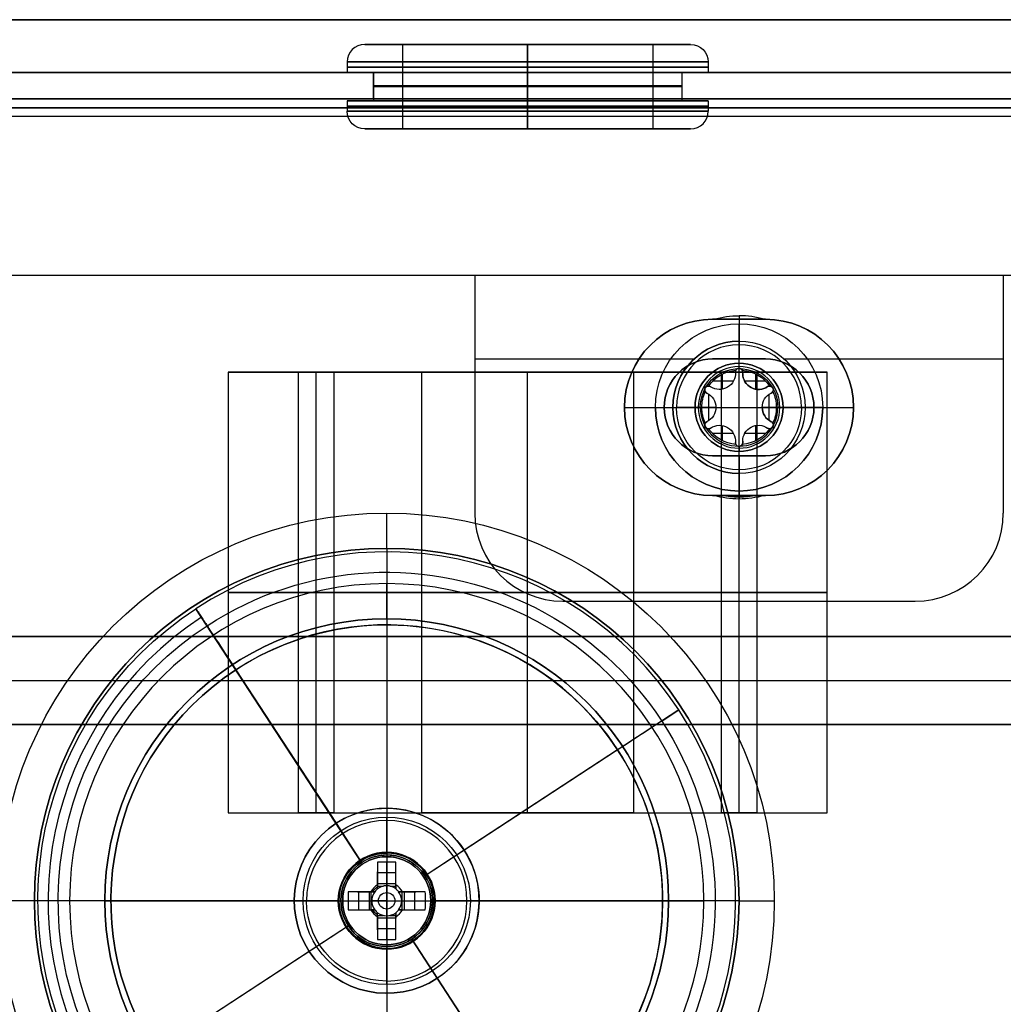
# Model space of a CAD drawing. Header units: millimetres. Extents: x -250 to 250, y -226 to 214.
# Tile 103 of 175: x -221 to -165, y 158 to 214. Entities that reach past the tile are written whole.
import ezdxf

# ---------------------------------------------------------------- set-up
doc = ezdxf.new("R2010")
doc.units = ezdxf.units.MM
doc.layers.add('Livello 01', color=7, linetype='Continuous')

# ---------------------------------------------------------------- blocks, each defined once
blk = doc.blocks.new('MCP141A13_03')
at = {"layer": 'Livello 01', "color": 253, "true_color": 0x999999}
for p, q in [((-200, 3, 34), (-200, 4, 34)), ((-216, 3, 50), (-184, 3, 50)), ((-200, 3, 34), (-200, 3, 66)), ((-235, 1.5, 37.5), (-45, 1.5, 37.5)), ((-244.062, -2.5), (244.062, -2.5)), ((-233, -2.25, 40), (-47, -2.25, 40)), ((-47, -2.25, 35), (-233, -2.25, 35))]:
    blk.add_line(p, q, dxfattribs=at)
blk.add_arc((-218, 4, 50), 2, 0, 90, dxfattribs=at)
at = {"layer": 'Livello 01', "color": 253, "true_color": 0x999999, "extrusion": (0, 1, 0)}
for centre, radius, start, end in [((200, 50, 6), 18, 0, 180), ((200, 50, 6), 18, 180, 0), ((200, 50, 3.5), 16, 180, 0), ((200, 50, 3.5), 16, 0, 180), ((200, 50, 3), 16, 180, 0), ((200, 50, 3), 16, 0, 180)]:
    blk.add_arc(centre, radius, start, end, dxfattribs=at)
at = {"layer": 'Livello 01', "color": 253, "true_color": 0x999999, "extrusion": (-1, 0, 0)}
blk.add_arc((-4, 32, 200), 2, 90, 180, dxfattribs=at)
at = {"layer": 'Livello 01', "color": 253, "true_color": 0x999999, "extrusion": (0, 0, -1)}
blk.add_arc((182, 4, -50), 2, 0, 90, dxfattribs=at)
at = {"layer": 'Livello 01', "color": 253, "true_color": 0x999999, "extrusion": (0, -1, 0)}
for start, end in [(0, 180), (180, 0), (0, 180), (180, 0)]:
    blk.add_arc((-200, 50, -4), 16, start, end, dxfattribs=at)
at = {"layer": 'Livello 01', "color": 253, "true_color": 0x999999}
for points in [[(-238, 6, 5), (238, 6, 5)], [(-216, 3, 50), (-216, 4, 50)], [(-184, 4, 50), (-184, 3, 50)], [(-47, 1.5, 40), (-233, 1.5, 40)], [(-233, 1.5, 35), (-47, 1.5, 35)], [(238, 1), (-238, 1)], [(245, -6), (-245, -6)], [(-233, -6, 35), (-47, -6, 35)], [(-47, -6, 40), (-233, -6, 40)]]:
    blk.add_open_spline(points, degree=1, dxfattribs=at)
blk = doc.blocks.new('MCP141A14_03')
at = {"layer": 'Livello 01', "color": 253, "true_color": 0x999999}
for p, q in [((-202.75, 6, 50), (-202.75, -2, 50)), ((-197.25, 6, 50), (-197.25, -2, 50)), ((-184.25, 6, 22), (-184.25, -2, 22)), ((-180, -2, 24.75), (-180, 6, 24.75)), ((-180, -2, 19.25), (-180, 6, 19.25)), ((-175.75, 6, 22), (-175.75, -2, 22)), ((-244.062, 2.5), (244.062, 2.5)), ((-181.5, 2, 24.75), (-178.5, 2, 24.75)), ((-178.5, 2, 19.25), (-181.5, 2, 19.25)), ((-202.75, -2, 50), (-220, -2, 50)), ((-200, -2, 30), (-200, -4, 30)), ((-200, -2, 30), (-200, -2, 47.25)), ((-200, -2, 52.75), (-200, -2, 70)), ((-180, -2, 50), (-197.25, -2, 50)), ((-186.5, -2, 22), (-184.25, -2, 22)), ((-186.5, -6, 22), (-186.5, -2, 22)), ((-180, -2, 17), (-180, -2, 19.25)), ((-180, -2, 24.75), (-180, -2, 27)), ((-180, -5.8, 17), (-180, -2, 17)), ((-180, -5.8, 27), (-180, -2, 27)), ((-175.75, -2, 22), (-173.5, -2, 22)), ((-173.5, -6, 22), (-173.5, -2, 22)), ((-181.5, -4, 17), (-178.5, -4, 17)), ((-178.5, -4, 27), (-181.5, -4, 27)), ((-180, -5.8, 27), (-180, -6, 27.2))]:
    blk.add_line(p, q, dxfattribs=at)
at = {"layer": 'Livello 01', "color": 253, "true_color": 0x999999, "extrusion": (0, -1, 0)}
for centre, radius, start, end in [((-200, 50, -6), 2.75, 90, 270), ((-200, 50, -2), 2.75, 90, 270), ((-200, 50, -2), 2.75, 270, 90), ((-181.5, 22, -2), 2.75, 90, 270), ((-178.5, 22, -2), 2.75, 270, 90), ((-200, 50, 2), 20, 180, 0), ((-200, 50, 2), 20, 0, 180), ((-200, 50, 2), 2.75, 270, 90), ((-181.5, 22, 2), 2.75, 90, 270), ((-178.5, 22, 2), 2.75, 270, 90), ((-200, 50, 3), 20, 180, 0), ((-200, 50, 3), 20, 0, 180), ((-200, 50, 6), 22, 0, 180), ((-200, 50, 6), 22, 180, 0), ((-181.5, 22, 6), 5, 90, 270), ((-180, 22, 6), 5.2, 254.0576, 270), ((-180, 22, 6), 5.2, 74.0576, 105.9424), ((-180, 22, 5.9), 5.1, 78.641, 101.3618), ((-178.5, 22, 6), 5, 270, 90)]:
    blk.add_arc(centre, radius, start, end, dxfattribs=at)
at = {"layer": 'Livello 01', "color": 253, "true_color": 0x999999, "extrusion": (0, 1, 0)}
for centre, radius, start, end in [((200, 50, 6), 2.75, 90, 270), ((181.5, 22, 6), 2.75, 270, 90), ((178.5, 22, 6), 2.75, 90, 270), ((200, 50, -2), 2.75, 270, 90), ((181.5, 22, -2), 5, 270, 90), ((178.5, 22, -2), 5, 90, 270), ((200, 50, -4), 20, 0, 180), ((200, 50, -4), 20, 180, 0), ((200, 50, -4), 20, 0, 180), ((200, 50, -4), 20, 180, 0), ((181.5, 22, -4), 5, 270, 90), ((178.5, 22, -4), 5, 90, 270), ((180, 22, -6), 5.2, 254.0576, 270)]:
    blk.add_arc(centre, radius, start, end, dxfattribs=at)
at = {"layer": 'Livello 01', "color": 253, "true_color": 0x999999, "extrusion": (0, 0, -1)}
blk.add_arc((222, -4, -50), 2, 180, 270, dxfattribs=at)
at = {"layer": 'Livello 01', "color": 253, "true_color": 0x999999, "extrusion": (1, 0, 0)}
blk.add_arc((-4, 28, -200), 2, 90, 180, dxfattribs=at)
at = {"layer": 'Livello 01', "color": 253, "true_color": 0x999999}
blk.add_arc((-178, -4, 50), 2, 180, 270, dxfattribs=at)
for points, degree in [([(-245, 6), (245, 6)], 1), ([(-200, -2, 52.75), (-200, 6, 52.75)], 1), ([(-200, 6, 47.25), (-200, -2, 47.25)], 1), ([(-181.5, 6, 24.75), (-178.5, 6, 24.75)], 1), ([(-178.5, 6, 19.25), (-181.5, 6, 19.25)], 1), ([(-181.5, 6, 24.75), (-181.5, -2, 24.75)], 1), ([(-181.5, -2, 19.25), (-181.5, 6, 19.25)], 1), ([(-178.5, -2, 24.75), (-178.5, 6, 24.75)], 1), ([(-178.5, 6, 19.25), (-178.5, -2, 19.25)], 1), ([(-238, -1), (238, -1)], 1), ([(-220, -4, 50), (-220, -2, 50)], 1), ([(-181.5, -2, 19.25), (-178.5, -2, 19.25)], 1), ([(-178.5, -2, 24.75), (-181.5, -2, 24.75)], 1), ([(-181.5, -2, 27), (-178.5, -2, 27)], 1), ([(-178.5, -2, 17), (-181.5, -2, 17)], 1), ([(-181.5, -2, 17), (-181.5, -6, 17)], 1), ([(-181.5, -6, 27), (-181.5, -2, 27)], 1), ([(-180, -2, 50), (-180, -4, 50)], 1), ([(-178.5, -6, 17), (-178.5, -2, 17)], 1), ([(-178.5, -2, 27), (-178.5, -6, 27)], 1), ([(238, -6, 5), (-238, -6, 5)], 1), ([(-181.5, -6, 17), (-181.428, -6, 17)], 1), ([(-181.428, -6, 27), (-181.5, -6, 27)], 1), ([(-181.428, -6, 17), (-180.961, -5.872, 17), (-180.485, -5.8, 17), (-180, -5.8, 17)], 3), ([(-180, -6, 16.8), (-180, -5.8, 17)], 1), ([(-178.572, -6, 17), (-178.5, -6, 17)], 1), ([(-178.5, -6, 27), (-178.572, -6, 27)], 1)]:
    blk.add_open_spline(points, degree=degree, dxfattribs=at)
for points, knots in [([(-178.572, -6, 27), (-179.038, -5.872, 27), (-179.513, -5.8, 27), (-180.24, -5.8, 27), (-180.484, -5.818, 27), (-180.961, -5.886, 27), (-181.196, -5.936, 27), (-181.428, -6, 27)], [0, 0, 0, 0, 1.449316, 1.449316, 2.173974, 2.173974, 2.898632, 2.898632, 2.898632, 2.898632]), ([(-180, -5.8, 17), (-179.758, -5.8, 17), (-179.514, -5.818, 17), (-179.038, -5.886, 17), (-178.804, -5.936, 17), (-178.572, -6, 17)], [0, 0, 0, 0, 0.723844, 0.723844, 1.447688, 1.447688, 1.447688, 1.447688])]:
    blk.add_open_spline(points, degree=3, knots=knots, dxfattribs=at)
blk = doc.blocks.new('MCP144A06_02')
at = {"layer": 'Livello 01', "color": 250, "true_color": 0x313434}
for p, q in [((0, 17, 25), (0, 17)), ((0, 6, 25), (0, 17, 25)), ((0, 6), (0, 17)), ((0, 6, 25), (0, 6)), ((-12, 1, 25), (-12, 1)), ((12, 1, 25), (12, 1)), ((-11, 0), (-6, 0)), ((6, 0, 25), (11, 0, 25)), ((6, 0), (11, 0)), ((13, 0, 25), (17, 0, 25)), ((13, 0), (17, 0)), ((-17, 0, 25), (-13, 0, 25)), ((-17, 0), (-13, 0)), ((-11, 0, 25), (-6, 0, 25)), ((-12, -1, 25), (-12, -1)), ((12, -1, 25), (12, -1)), ((0, -6, 25), (0, -6)), ((0, -17, 25), (0, -6, 25)), ((0, -17), (0, -6)), ((0, -17, 25), (0, -17))]:
    blk.add_line(p, q, dxfattribs=at)
at = {"layer": 'Livello 01', "color": 250, "true_color": 0x313434, "extrusion": (0, 0, -1)}
for centre, radius, start, end in [((0, 0, -25), 17, 0, 180), ((0, 0, -12.5), 17, 0, 180), ((0, 0, -25), 6, 0, 180), ((0, 0), 6, 0, 180), ((0, 0, -12.5), 6, 0, 180), ((12, 0, -25), 1, 0, 180), ((12, 0), 1, 0, 180), ((12, 0, -12.5), 1, 0, 180), ((-12, 0, -25), 1, 0, 180), ((-12, 0), 1, 0, 180), ((-12, 0, -12.5), 1, 0, 180), ((0, 0, -12.5), 17, 180, 360), ((0, 0, -25), 6, 180, 0), ((0, 0, -12.5), 6, 180, 360), ((-12, 0, -25), 1, 180, 0), ((-12, 0, -12.5), 1, 180, 0), ((12, 0, -25), 1, 180, 0), ((12, 0, -12.5), 1, 180, 0)]:
    blk.add_arc(centre, radius, start, end, dxfattribs=at)
at = {"layer": 'Livello 01', "color": 250, "true_color": 0x313434}
for centre, radius, start, end in [((0, 0), 17, 0, 180), ((0, 0, 25), 17, 180, 0), ((0, 0), 17, 180, 0), ((0, 0), 6, 180, 0), ((12, 0), 1, 180, 0), ((-12, 0), 1, 180, 0)]:
    blk.add_arc(centre, radius, start, end, dxfattribs=at)
for points in [[(-17, 0), (-17, 0, 25)], [(-6, 0, 25), (-6, 0)], [(6, 0), (6, 0, 25)], [(11, 0, 25), (11, 0)], [(13, 0), (13, 0, 25)], [(17, 0, 25), (17, 0)], [(-13, 0, 25), (-13, 0)], [(-11, 0), (-11, 0, 25)]]:
    blk.add_open_spline(points, degree=1, dxfattribs=at)
blk = doc.blocks.new('Piedino 40x16')
at = {"layer": 'Livello 01', "color": 8, "true_color": 0x707070}
for p, q in [((-15.657, 15.939), (-5.25, 15.939)), ((-5.25, 7.939), (-5.25, 15.939)), ((0, 15.939, -15.657), (0, 15.939, -5.25)), ((0, 15.939, 5.25), (0, 15.939, 15.657)), ((5.25, 15.939), (15.657, 15.939)), ((5.25, 7.939), (5.25, 15.939)), ((-18.645, 13.201), (-19.8, 0)), ((18.645, 13.201), (19.8, 0)), ((-5.25, 7.939), (-2.6, 7.939)), ((-2.6, 0), (-2.6, 7.939)), ((0, 7.939, -5.25), (0, 7.939, -2.6)), ((0, 7.939, 2.6), (0, 7.939, 5.25)), ((2.6, 7.939), (5.25, 7.939)), ((2.6, 0), (2.6, 7.939)), ((-19.8, 0), (-2.6, 0)), ((0, 0, 19.8), (0, 0, 2.6)), ((0, 0, -2.6), (0, 0, -19.8)), ((2.6, 0), (19.8, 0))]:
    blk.add_line(p, q, dxfattribs=at)
at = {"layer": 'Livello 01', "color": 8, "true_color": 0x707070, "extrusion": (0, 0, -1)}
blk.add_arc((15.657, 12.939), 3, 5, 90, dxfattribs=at)
at = {"layer": 'Livello 01', "color": 8, "true_color": 0x707070, "extrusion": (0, -1, 0)}
for centre, radius, start, end in [((0, 0, -15.939), 15.657, 90, 270), ((0, 0, -15.939), 5.25, 90, 270), ((0, 0, -15.939), 15.657, 270, 90), ((0, 0, -15.939), 5.25, 270, 90), ((0, 0, -7.939), 2.6, 90, 270), ((0, 0, -7.939), 2.6, 270, 90), ((0, 0, -6.6), 19.223, 270, 90), ((0, 0), 19.8, 90, 270)]:
    blk.add_arc(centre, radius, start, end, dxfattribs=at)
at = {"layer": 'Livello 01', "color": 8, "true_color": 0x707070, "extrusion": (0, 1, 0)}
for centre, radius, start, end in [((0, 0, 15.939), 15.657, 270, 90), ((0, 0, 15.939), 15.657, 90, 270), ((0, 0, 13.201), 18.645, 270, 90), ((0, 0, 13.201), 18.645, 90, 270), ((0, 0, 11.939), 5.25, 270, 90), ((0, 0, 11.939), 5.25, 90, 270), ((0, 0, 7.939), 5.25, 270, 90), ((0, 0, 7.939), 5.25, 90, 270), ((0, 0, 3.97), 2.6, 270, 90), ((0, 0, 3.97), 2.6, 90, 270), ((0, 0), 2.6, 270, 90), ((0, 0), 19.8, 90, 270), ((0, 0), 2.6, 90, 270)]:
    blk.add_arc(centre, radius, start, end, dxfattribs=at)
at = {"layer": 'Livello 01', "color": 8, "true_color": 0x707070, "extrusion": (1, 0, 0)}
blk.add_arc((12.939, -15.657), 3, 275, 0, dxfattribs=at)
at = {"layer": 'Livello 01', "color": 8, "true_color": 0x707070, "extrusion": (-1, 0, 0)}
blk.add_arc((-12.939, 15.657), 3, 95, 180, dxfattribs=at)
at = {"layer": 'Livello 01', "color": 8, "true_color": 0x707070}
blk.add_arc((15.657, 12.939), 3, 5, 90, dxfattribs=at)
for points in [[(0, 15.939, -5.25), (0, 7.939, -5.25)], [(0, 7.939, 5.25), (0, 15.939, 5.25)], [(0, 13.201, 18.645), (0, 0, 19.8)], [(0, 0, -19.8), (0, 13.201, -18.645)], [(0, 7.939, -2.6), (0, 0, -2.6)], [(0, 0, 2.6), (0, 7.939, 2.6)]]:
    blk.add_open_spline(points, degree=1, dxfattribs=at)
blk = doc.blocks.new('pan head cross recess screw_iso_ISO 7045 - M5 x 25 - Z - 25N')
at = {"layer": 'Livello 01', "color": 9, "true_color": 0xc6c1bc}
for p, q in [((3.7, 4.75), (1.794, 4.75)), ((3.7, 2.7), (3.7, 4.75)), ((28.7, 2.5), (3.9, 2.5)), ((28.7, -2.5), (28.7, 2.5)), ((2.74, 0.984), (0.307, 2.197)), ((0.146, 1.433, -0.515), (1.839, 1.433, -0.515)), ((0.146, 1.433, 0.515), (1.839, 1.433, 0.515)), ((1.404, 0.792, -0.515), (1.404, 1.65, -0.515)), ((1.404, 0.792, 0.515), (1.404, 1.65, 0.515)), ((1.524, 1.59, -0.515), (1.524, 1.59, 0.515)), ((2.74, 0.851), (2.74, 0.984)), ((2.74, 0.873, -0.515), (2.74, 0.873, 0.515)), ((3.017, 0), (2.74, 0.851)), ((0.146, 0.515, 1.433), (1.839, 0.515, 1.433)), ((0.146, 0.515, -1.433), (1.839, 0.515, -1.433)), ((0.307, 0, -2.197), (2.74, 0, -0.984)), ((1.404, 0.515, 0.792), (1.404, 0.515, 1.65)), ((1.404, 0.515, -1.65), (1.404, 0.515, -0.792)), ((1.516, 0.515, 1.594), (1.516, -0.515, 1.594)), ((1.516, 0.515, -1.594), (1.516, -0.515, -1.594)), ((2.74, 0.185, -0.831), (2.74, 0.515, -0.831)), ((2.74, 0.185, 0.831), (2.74, 0.515, 0.831)), ((3.017, 0), (2.74, -0.851)), ((2.74, 0, -0.984), (2.74, 0, -0.851)), ((3.7, 0, -4.75), (3.7, 0, -2.7)), ((3.7, 0, 2.7), (3.7, 0, 4.75)), ((28.7, 0, 2.5), (28.7, 0, -2.5)), ((0.146, -0.515, 1.433), (1.839, -0.515, 1.433)), ((0.146, -0.515, -1.433), (1.839, -0.515, -1.433)), ((2.74, 0, 0.984), (0.307, 0, 2.197)), ((1.404, -0.515, 0.792), (1.404, -0.515, 1.65)), ((1.404, -0.515, -1.65), (1.404, -0.515, -0.792)), ((2.74, 0, 0.851), (2.74, 0, 0.984)), ((2.74, -0.515, -0.831), (2.74, -0.185, -0.831)), ((2.74, -0.515, 0.831), (2.74, -0.185, 0.831)), ((0.307, -2.197), (2.74, -0.984)), ((1.404, -1.65, -0.515), (1.404, -0.792, -0.515)), ((1.404, -1.65, 0.515), (1.404, -0.792, 0.515)), ((2.74, -0.984), (2.74, -0.851)), ((2.74, -0.873, -0.515), (2.74, -0.873, 0.515)), ((0.146, -1.433, -0.515), (1.839, -1.433, -0.515)), ((0.146, -1.433, 0.515), (1.839, -1.433, 0.515)), ((1.524, -1.59, -0.515), (1.524, -1.59, 0.515)), ((3.7, -4.75), (3.7, -2.7)), ((28.7, -2.5), (3.9, -2.5)), ((3.7, -4.75), (1.794, -4.75))]:
    blk.add_line(p, q, dxfattribs=at)
at = {"layer": 'Livello 01', "color": 9, "true_color": 0xc6c1bc, "extrusion": (0, 0, -1)}
for centre, radius, start, end in [((-8, 0), 8, 15.9373, 34.7179), ((-8, 0), 8, 15.9373, 34.7179), ((-8, 0), 8, 15.9373, 34.7179), ((-8, 0, 0.515), 7.983, 6.4808, 15.9151), ((-8, 0, 0.515), 7.983, 344.0849, 353.5192), ((-8, 0), 8, 325.2821, 344.0627), ((-8, 0), 8, 325.2821, 344.0627), ((-8, 0), 8, 325.2821, 344.0627), ((-3.9, -2.7), 0.2, 0, 90), ((-1.794, -4.3), 0.45, 270, 325.2821)]:
    blk.add_arc(centre, radius, start, end, dxfattribs=at)
at = {"layer": 'Livello 01', "color": 9, "true_color": 0xc6c1bc}
for centre, radius, start, end in [((1.794, 4.3), 0.45, 90, 145.2821), ((3.9, 2.7), 0.2, 180, 270), ((8, 0, 0.515), 7.983, 164.0849, 173.5192), ((8, 0, 0.515), 7.983, 186.4808, 195.9151)]:
    blk.add_arc(centre, radius, start, end, dxfattribs=at)
at = {"layer": 'Livello 01', "color": 9, "true_color": 0xc6c1bc, "extrusion": (1, 0, 0)}
for centre, radius, start, end in [((0, 0, 1.424), 4.556, 270, 0), ((0, 0, 1.424), 4.556, 0, 90), ((0, 0, 3.7), 2.7, 270, 90), ((0, 0, 3.9), 2.5, 270, 90), ((0, 0, 0.068), 1.038, 29.7494, 60.2506), ((0, 0, 0.068), 1.038, 299.7494, 330.2506), ((0, 0, 2.74), 0.851, 322.7589, 37.2411), ((0, 0, 2.74), 0.851, 52.7589, 90), ((0, 0, 2.74), 0.851, 270, 307.2411), ((0, 0, 3.9), 2.5, 90, 270), ((0, 0, 0.068), 1.038, 119.7494, 150.2506), ((0, 0, 0.068), 1.038, 209.7494, 240.2506), ((0, 0, 1.424), 4.556, 90, 180), ((0, 0, 2.74), 0.851, 232.7589, 270), ((0, 0, 2.74), 0.851, 90, 127.2411), ((0, 0, 2.74), 0.851, 217.2411, 232.7589), ((0, 0, 2.74), 0.851, 127.2411, 142.7589), ((0, 0, 2.74), 0.851, 142.7589, 217.2411)]:
    blk.add_arc(centre, radius, start, end, dxfattribs=at)
at = {"layer": 'Livello 01', "color": 9, "true_color": 0xc6c1bc, "extrusion": (-1, 0, 0)}
for centre, radius, start, end in [((0, 0, -1.794), 4.75, 90, 270), ((0, 0, -2.747), 4.75, 90, 270), ((0, 0, -3.7), 4.75, 90, 270), ((0, 0, -16.3), 2.5, 90, 270), ((0, 0, -28.7), 2.5, 90, 270), ((0, 0, -2.74), 0.851, 127.2411, 142.7589), ((0, 0, -2.74), 0.851, 217.2411, 232.7589), ((0, 0, -1.794), 4.75, 270, 90), ((0, 0, -2.747), 4.75, 270, 90), ((0, 0, -2.864), 0.468, 90, 270), ((0, 0, -2.864), 0.468, 270, 90), ((0, 0, -3.7), 2.7, 270, 90), ((0, 0, -3.7), 4.75, 270, 90), ((0, 0, -16.3), 2.5, 270, 90), ((0, 0, -28.7), 2.5, 270, 90), ((0, 0, -1.404), 0.944, 33.0434, 56.9566), ((0, 0, -1.404), 0.944, 303.0434, 326.9566), ((0, 0, -1.424), 4.556, 270, 0)]:
    blk.add_arc(centre, radius, start, end, dxfattribs=at)
at = {"layer": 'Livello 01', "color": 9, "true_color": 0xc6c1bc, "extrusion": (0.446198, 0.894934, -5.37271e-15)}
blk.add_arc((-7.159, 0, 2.103), 7.864, 0, 3.7547, dxfattribs=at)
at = {"layer": 'Livello 01', "color": 9, "true_color": 0xc6c1bc, "extrusion": (0.446198, 0.894934, 3.7565e-15)}
blk.add_arc((-7.159, 0, 2.103), 7.864, 356.2453, 360, dxfattribs=at)
at = {"layer": 'Livello 01', "color": 9, "true_color": 0xc6c1bc, "extrusion": (0, 1, 0)}
for centre, radius, start, end in [((-8, 0, 0.515), 7.983, 6.4808, 15.9151), ((-8, 0, 0.515), 7.983, 344.0849, 353.5192), ((-1.794, -4.3), 0.45, 270, 325.2821)]:
    blk.add_arc(centre, radius, start, end, dxfattribs=at)
at = {"layer": 'Livello 01', "color": 9, "true_color": 0xc6c1bc, "extrusion": (0.446198, -2.94146e-15, 0.894934)}
blk.add_arc((0, -7.159, 2.103), 7.864, 86.2453, 93.7547, dxfattribs=at)
at = {"layer": 'Livello 01', "color": 9, "true_color": 0xc6c1bc, "extrusion": (0.446198, 1.90632e-15, -0.894934)}
blk.add_arc((0, 7.159, 2.103), 7.864, 266.2453, 273.7547, dxfattribs=at)
at = {"layer": 'Livello 01', "color": 9, "true_color": 0xc6c1bc, "extrusion": (0, -1, 0)}
for centre, radius, start, end in [((8, 0), 8, 195.9374, 214.7179), ((8, 0), 8, 145.2821, 164.0626), ((1.794, 4.3), 0.45, 90, 145.2821), ((3.9, -2.7), 0.2, 90, 180), ((3.9, 2.7), 0.2, 180, 270), ((8, 0, 0.515), 7.983, 164.0849, 173.5192), ((8, 0, 0.515), 7.983, 186.4808, 195.9151)]:
    blk.add_arc(centre, radius, start, end, dxfattribs=at)
at = {"layer": 'Livello 01', "color": 9, "true_color": 0xc6c1bc, "extrusion": (0.446198, -0.894934, 4.14594e-15)}
blk.add_arc((7.159, 0, 2.103), 7.864, 180, 183.7547, dxfattribs=at)
at = {"layer": 'Livello 01', "color": 9, "true_color": 0xc6c1bc, "extrusion": (0.446198, -0.894934, -5.22485e-15)}
blk.add_arc((7.159, 0, 2.103), 7.864, 176.2453, 180, dxfattribs=at)
at = {"layer": 'Livello 01', "color": 9, "true_color": 0xc6c1bc}
for points, degree in [([(2.74, 0.984, -0.515), (0.323, 2.189, -0.515)], 1), ([(0.323, 2.189, 0.515), (2.74, 0.984, 0.515)], 1), ([(0.068, 0.901, -0.515), (0.959, 0.829, -0.515), (1.85, 0.756, -0.515), (2.74, 0.677, -0.515)], 3), ([(2.74, 0.677, 0.515), (1.85, 0.756, 0.515), (0.959, 0.829, 0.515), (0.068, 0.901, 0.515)], 3), ([(2.74, 0.677, -0.515), (2.74, 0.984, -0.515)], 1), ([(2.74, 0.984, 0.515), (2.74, 0.677, 0.515)], 1), ([(2.74, 0.984, 0.515), (2.74, 0.984, -0.515)], 1), ([(0.068, 0.515, 0.901), (0.959, 0.515, 0.829), (1.85, 0.515, 0.756), (2.74, 0.515, 0.677)], 3), ([(2.74, 0.515, -0.677), (1.85, 0.515, -0.756), (0.959, 0.515, -0.829), (0.068, 0.515, -0.901)], 3), ([(2.74, 0.515, 0.984), (0.323, 0.515, 2.189)], 1), ([(0.323, 0.515, -2.189), (2.74, 0.515, -0.984)], 1), ([(3.7, 0, -4.75), (1.794, 0, -4.75)], 1), ([(1.794, 0, 4.75), (3.7, 0, 4.75)], 1), ([(2.74, 0.515, -0.677), (2.74, 0.515, -0.984)], 1), ([(2.74, 0.515, -0.984), (2.74, -0.515, -0.984)], 1), ([(2.74, 0.515, 0.677), (2.74, 0.515, 0.984)], 1), ([(2.74, -0.515, 0.984), (2.74, 0.515, 0.984)], 1), ([(3.017, 0), (2.74, 0, 0.851)], 1), ([(2.74, 0, -0.851), (3.017, 0)], 1), ([(28.7, 0, -2.5), (3.9, 0, -2.5)], 1), ([(3.9, 0, 2.5), (28.7, 0, 2.5)], 1), ([(2.74, -0.515, 0.677), (1.85, -0.515, 0.756), (0.959, -0.515, 0.829), (0.068, -0.515, 0.901)], 3), ([(0.068, -0.515, -0.901), (0.959, -0.515, -0.829), (1.85, -0.515, -0.756), (2.74, -0.515, -0.677)], 3), ([(0.323, -0.515, 2.189), (2.74, -0.515, 0.984)], 1), ([(2.74, -0.515, -0.984), (0.323, -0.515, -2.189)], 1), ([(2.74, -0.515, -0.984), (2.74, -0.515, -0.677)], 1), ([(2.74, -0.515, 0.984), (2.74, -0.515, 0.677)], 1), ([(2.74, -0.677, -0.515), (1.85, -0.756, -0.515), (0.959, -0.829, -0.515), (0.068, -0.901, -0.515)], 3), ([(0.068, -0.901, 0.515), (0.959, -0.829, 0.515), (1.85, -0.756, 0.515), (2.74, -0.677, 0.515)], 3), ([(2.74, -0.984, 0.515), (0.323, -2.189, 0.515)], 1), ([(0.323, -2.189, -0.515), (2.74, -0.984, -0.515)], 1), ([(2.74, -0.984, -0.515), (2.74, -0.677, -0.515)], 1), ([(2.74, -0.677, 0.515), (2.74, -0.984, 0.515)], 1), ([(2.74, -0.984, -0.515), (2.74, -0.984, 0.515)], 1)]:
    blk.add_open_spline(points, degree=degree, dxfattribs=at)
blk = doc.blocks.new('MMBLC110')
at = {"layer": 'Livello 01', "color": 8, "true_color": 0x707070}
for p, q in [((-9.25, 2.4), (-7.1, 2.4)), ((-7.1, 2.4), (-7.1, -2.4)), ((0, 2.4, 9.25), (0, 2.4, 7.1)), ((0, 2.4, -7.1), (0, 2.4, -9.25)), ((7.1, 2.4), (7.1, -2.4)), ((7.1, 2.4), (9.25, 2.4)), ((-10.25, 1.4), (-10.25, 0.8)), ((10.25, 1.4), (10.25, 0.8)), ((-10.25, 0.8), (-8.75, 0.8)), ((-8.75, 0.8), (-8.75, -0.8)), ((0, 0.8, -10.25), (0, 0.8, -8.75)), ((0, 0.8, 8.75), (0, 0.8, 10.25)), ((8.75, 0.8), (8.75, -0.8)), ((8.75, 0.8), (10.25, 0.8)), ((-10.25, -0.8), (-8.75, -0.8)), ((-10.25, -0.8), (-10.25, -1.4)), ((0, -0.8, 10.25), (0, -0.8, 8.75)), ((0, -0.8, -8.75), (0, -0.8, -10.25)), ((8.75, -0.8), (10.25, -0.8)), ((10.25, -0.8), (10.25, -1.4)), ((-9.25, -2.4), (-7.1, -2.4)), ((0, -2.4, -9.25), (0, -2.4, -7.1)), ((0, -2.4, 7.1), (0, -2.4, 9.25)), ((7.1, -2.4), (9.25, -2.4))]:
    blk.add_line(p, q, dxfattribs=at)
for centre, start, end in [((-9.25, 1.4), 90, 180), ((9.25, -1.4), 270, 0)]:
    blk.add_arc(centre, 1, start, end, dxfattribs=at)
at = {"layer": 'Livello 01', "color": 8, "true_color": 0x707070, "extrusion": (0, -1, 0)}
for centre, radius, start, end in [((0, 0, -2.4), 9.25, 90, 270), ((0, 0, -2.4), 7.1, 90, 270), ((0, 0, -2.4), 9.25, 270, 90), ((0, 0, -2.4), 7.1, 270, 90), ((0, 0, -1.4), 10.25, 90, 270), ((0, 0, -1.4), 10.25, 270, 90), ((0, 0, -1.1), 10.25, 90, 270), ((0, 0, -0.8), 8.75, 90, 270), ((0, 0, -1.1), 10.25, 270, 90), ((0, 0, -0.8), 8.75, 270, 90), ((0, 0), 8.75, 90, 270), ((0, 0), 7.1, 90, 270), ((0, 0), 8.75, 270, 90), ((0, 0), 7.1, 270, 90), ((0, 0, 0.8), 10.25, 90, 270), ((0, 0, 1.1), 10.25, 90, 270), ((0, 0, 0.8), 10.25, 270, 90), ((0, 0, 1.1), 10.25, 270, 90), ((0, 0, 2.4), 7.1, 270, 90)]:
    blk.add_arc(centre, radius, start, end, dxfattribs=at)
at = {"layer": 'Livello 01', "color": 8, "true_color": 0x707070, "extrusion": (1, 0, 0)}
for centre, start, end in [((1.4, 9.25), 0, 90), ((-1.4, -9.25), 180, 270)]:
    blk.add_arc(centre, 1, start, end, dxfattribs=at)
at = {"layer": 'Livello 01', "color": 8, "true_color": 0x707070, "extrusion": (-1, 0, 0)}
for centre, start, end in [((-1.4, -9.25), 180, 270), ((1.4, 9.25), 0, 90)]:
    blk.add_arc(centre, 1, start, end, dxfattribs=at)
at = {"layer": 'Livello 01', "color": 8, "true_color": 0x707070, "extrusion": (0, 0, -1)}
for centre, start, end in [((-9.25, 1.4), 90, 180), ((9.25, -1.4), 270, 0)]:
    blk.add_arc(centre, 1, start, end, dxfattribs=at)
at = {"layer": 'Livello 01', "color": 8, "true_color": 0x707070, "extrusion": (0, 1, 0)}
for centre, radius, start, end in [((0, 0, 0.8), 10.25, 270, 90), ((0, 0, 0.8), 10.25, 90, 270), ((0, 0, -0.8), 8.75, 270, 90), ((0, 0, -0.8), 8.75, 90, 270), ((0, 0, -1.4), 10.25, 270, 90), ((0, 0, -1.4), 10.25, 90, 270), ((0, 0, -2.4), 9.25, 270, 90), ((0, 0, -2.4), 7.1, 270, 90), ((0, 0, -2.4), 9.25, 90, 270)]:
    blk.add_arc(centre, radius, start, end, dxfattribs=at)
at = {"layer": 'Livello 01', "color": 8, "true_color": 0x707070}
for points in [[(0, -2.4, 7.1), (0, 2.4, 7.1)], [(0, 2.4, -7.1), (0, -2.4, -7.1)], [(0, 1.4, 10.25), (0, 0.8, 10.25)], [(0, 0.8, -10.25), (0, 1.4, -10.25)], [(0, 0.8, 8.75), (0, -0.8, 8.75)], [(0, -0.8, -8.75), (0, 0.8, -8.75)], [(0, -0.8, 10.25), (0, -1.4, 10.25)], [(0, -1.4, -10.25), (0, -0.8, -10.25)]]:
    blk.add_open_spline(points, degree=1, dxfattribs=at)
blk = doc.blocks.new('VTM05X25BTINO_M5X30')
at = {"layer": 'Livello 01', "color": 253, "true_color": 0x999999}
for p, q in [((0, 4.75, -3.7), (0, 4.75, -1.2)), ((0, 2.5, -3.7), (0, 4.75, -3.7)), ((0, 2.315), (0, 3.55)), ((0, 2.5, -28.4), (0, 2.5, -3.7)), ((0, 2.2, -28.7), (0, 2.5, -28.4)), ((0, 2.215, -0.1), (0, 2.315)), ((-0.958, 1.029, -0.2), (-0.958, 1.885, -0.2)), ((-0.009, -2.215, -2), (-0.009, 2.215, -2)), ((0, 2.215, -2), (0, 2.215, -0.1)), ((0, -2.2, -28.7), (0, 2.2, -28.7)), ((0.206, 1.918, -2), (0.206, 1.918, -0.2)), ((0.947, 1.031, -0.2), (0.947, 1.891, -0.2)), ((-1.737, 1.212, -2), (-1.737, 1.212, -0.197)), ((-1.504, 1.487, -0.2), (-0.316, 1.487, -0.2)), ((0.32, 1.48, -0.2), (1.511, 1.48, -0.2)), ((1.737, 1.212, -2), (1.737, 1.212, -0.197)), ((-1.946, 1.003, -2), (-1.946, 1.003, -0.126)), ((-1.714, -0.75, -0.2), (-1.714, 0.75, -0.2)), ((-1.108, 1.017, -2), (-1.108, 1.017, -0.2)), ((1.107, 1.017, -2), (1.107, 1.017, -0.2)), ((1.714, -0.75, -0.2), (1.714, 0.75, -0.2)), ((-2.5, 0, -3.7), (-4.75, 0, -3.7)), ((-3.55, 0), (-2.315, 0)), ((2.2, 0, -28.7), (-2.2, 0, -28.7)), ((-2.115, 0, -0.2), (-1.314, 0, -0.2)), ((2.315, 0), (3.55, 0)), ((4.75, 0, -3.7), (2.5, 0, -3.7)), ((1.314, 0, -2), (-1.314, 0, -2)), ((1.314, 0, -0.2), (2.115, 0, -0.2)), ((1.314, 0, -2), (1.314, 0, -0.2)), ((-1.946, -1.003, -2), (-1.946, -1.003, -0.126)), ((-1.108, -1.017, -2), (-1.108, -1.017, -0.2)), ((-0.958, -1.885, -0.2), (-0.958, -1.029, -0.2)), ((0.947, -1.891, -0.2), (0.947, -1.031, -0.2)), ((1.107, -1.017, -2), (1.107, -1.017, -0.2)), ((-1.737, -1.212, -2), (-1.737, -1.212, -0.197)), ((-1.504, -1.487, -0.2), (-0.316, -1.487, -0.2)), ((0.32, -1.48, -0.2), (1.511, -1.48, -0.2)), ((1.737, -1.212, -2), (1.737, -1.212, -0.197)), ((0, -2.2, -28.7), (0, -2.5, -28.4)), ((0, -2.215, -2), (0, -2.215, -0.1)), ((0, -2.215, -0.1), (0, -2.315)), ((0.206, -1.918, -2), (0.206, -1.918, -0.2)), ((0, -3.55), (0, -2.315)), ((0, -4.75, -3.7), (0, -2.5, -3.7)), ((0, -2.5, -28.4), (0, -2.5, -3.7)), ((0, -4.75, -3.7), (0, -4.75, -1.2))]:
    blk.add_line(p, q, dxfattribs=at)
for centre, radius, start, end in [((0, 0, -1.2), 4.75, 0, 180), ((0, 0, -3.7), 4.75, 0, 180), ((0, 0, -2.45), 4.75, 0, 180), ((0, 0, -28.4), 2.5, 0, 180), ((0, 0, -16.05), 2.5, 0, 180), ((0, 0, -28.7), 2.2, 0, 180), ((0, 0, -0.2), 2.115, 94.9724, 145.0276), ((-1.108, 1.918, -2), 0.901, 235.152, 0), ((-1.108, 1.918, -1.1), 0.901, 235.152, 0), ((0, 2.005, -2), 0.21, 0, 180), ((0, 2.005, -1.05), 0.21, 0, 180), ((0, 2.005, -2), 0.21, 180, 186), ((0, 2.005, -1.1), 0.21, 180, 186), ((-1.108, 1.918, -2), 0.901, 360, 4.1495), ((-1.108, 1.918, -0.2), 0.901, 360, 4.1495), ((-1.108, 1.918, -1.1), 0.901, 0, 4.1495), ((0, 0, -0.2), 2.115, 34.9724, 85.0276), ((1.107, 1.918, -0.2), 0.901, 175.152, 304.1495), ((1.107, 1.918, -2), 0.901, 175.152, 304.1495), ((1.107, 1.918, -1.1), 0.901, 175.152, 304.1495), ((0, 2.005, -1.1), 0.21, 357.0041, 0), ((-1.737, 1.003, -1.05), 0.21, 57.0041, 246), ((1.737, 1.003, -2), 0.21, 0, 126), ((1.737, 1.003, -1.049), 0.21, 0, 126), ((0, 0, -0.2), 2.115, 154.9724, 180), ((-2.215, 0, -2), 0.901, 0, 64.1495), ((-2.215, 0, -0.2), 0.901, 0, 64.1495), ((-2.215, 0, -1.1), 0.901, 0, 64.1495), ((2.215, 0, -0.2), 0.901, 115.1523, 244.848), ((2.215, 0, -2), 0.901, 115.1523, 244.848), ((2.215, 0, -1.1), 0.901, 115.1523, 244.848), ((1.737, 1.003, -1.063), 0.21, 297.0029, 0), ((0, 0, -0.2), 2.115, 360, 25.0276), ((0, 0, -1.2), 4.75, 180, 0), ((0, 0, -2.45), 4.75, 180, 0), ((0, 0), 3.55, 180, 0), ((0, 0, -3.7), 2.5, 180, 0), ((0, 0, -16.05), 2.5, 180, 0), ((0, 0, -0.2), 2.115, 334.9724, 0), ((0, 0, -0.2), 2.115, 180, 205.0276), ((-2.215, 0, -2), 0.901, 295.152, 0), ((-2.215, 0, -1.1), 0.901, 295.152, 0), ((-1.737, -1.003, -1.05), 0.21, 117.0041, 302.9959), ((-1.108, -1.918, -2), 0.901, 360, 124.848), ((-1.108, -1.918, -0.2), 0.901, 0, 124.848), ((-1.108, -1.918, -1.1), 0.901, 0, 124.848), ((1.107, -1.918, -0.2), 0.901, 55.8505, 184.848), ((1.107, -1.918, -2), 0.901, 55.8505, 184.848), ((1.107, -1.918, -1.1), 0.901, 55.8505, 184.848), ((1.737, -1.003, -1.049), 0.21, 234, 0), ((1.737, -1.003, -2), 0.21, 0, 62.9959), ((1.737, -1.003, -1.063), 0.21, 0, 62.9959), ((0, 0, -0.2), 2.115, 214.9724, 265.0276), ((0, 0, -0.2), 2.115, 274.9724, 325.0276), ((0, -2.005, -1.1), 0.21, 174, 180), ((0, -2.005, -2), 0.21, 180, 0), ((0, -2.005, -1.05), 0.21, 180, 0), ((-1.108, -1.918, -2), 0.901, 355.8505, 0), ((-1.108, -1.918, -1.1), 0.901, 355.8505, 0), ((0, -2.005, -2), 0.21, 360, 2.9959), ((0, -2.005, -1.1), 0.21, 0, 2.9959)]:
    blk.add_arc(centre, radius, start, end, dxfattribs=at)
at = {"layer": 'Livello 01', "color": 253, "true_color": 0x999999, "extrusion": (1, 0, 0)}
blk.add_arc((3.55, -1.2), 1.2, 0, 90, dxfattribs=at)
at = {"layer": 'Livello 01', "color": 253, "true_color": 0x999999, "extrusion": (0, 0, -1)}
for centre, radius, start, end in [((0, 0), 3.55, 0, 180), ((0, 0, 3.7), 2.5, 0, 180), ((0, 0), 2.315, 0, 180), ((1.107, 1.918, 0.2), 0.901, 180, 304.848), ((0, 2.005, 0.2), 0.21, 360, 29.0107), ((0, 2.005, 0.2), 0.21, 354, 360), ((0, 2.005, 0.2), 0.21, 150.9893, 180), ((0, 2.005, 2), 0.21, 180, 182.9959), ((0, 2.005, 0.2), 0.21, 180, 182.9959), ((1.737, 1.003, 2), 0.21, 294, 122.9959), ((1.737, 1.003, 0.2), 0.21, 90.9893, 122.9959), ((-1.737, 1.003, 0.2), 0.21, 54, 89.0107), ((1.737, 1.003, 0.2), 0.21, 294, 329.0107), ((-1.737, 1.003, 2), 0.21, 180, 242.9971), ((-1.737, 1.003, 0.2), 0.21, 210.9893, 242.9971), ((0, 0, 3.7), 4.75, 180, 0), ((0, 0, 28.4), 2.5, 180, 0), ((0, 0), 2.315, 180, 0), ((0, 0, 28.7), 2.2, 180, 0), ((2.215, 0, 0.2), 0.901, 180, 244.848), ((1.737, -1.003, 2), 0.21, 237.0041, 62.9959), ((1.737, -1.003, 0.2), 0.21, 30.9893, 62.9959), ((-1.737, -1.003, 2), 0.21, 180, 306), ((-1.737, -1.003, 0.2), 0.21, 117.0041, 149.0107), ((1.737, -1.003, 0.2), 0.21, 237.0041, 269.0107), ((-1.737, -1.003, 0.2), 0.21, 270.9893, 306), ((0, -2.005, 2), 0.21, 360, 6), ((0, -2.005, 0.2), 0.21, 360, 6), ((0, -2.005, 0.2), 0.21, 330.9893, 0), ((1.107, -1.918, 0.2), 0.901, 180, 184.1495), ((0, -2.005, 0.2), 0.21, 180, 209.0107), ((0, -2.005, 0.2), 0.21, 177.0041, 180)]:
    blk.add_arc(centre, radius, start, end, dxfattribs=at)
at = {"layer": 'Livello 01', "color": 253, "true_color": 0x999999, "extrusion": (0, -1, 0)}
blk.add_arc((3.55, -1.2), 1.2, 0, 90, dxfattribs=at)
at = {"layer": 'Livello 01', "color": 253, "true_color": 0x999999, "extrusion": (0, 1, 0)}
blk.add_arc((3.55, -1.2), 1.2, 360, 90, dxfattribs=at)
at = {"layer": 'Livello 01', "color": 253, "true_color": 0x999999, "extrusion": (-1, 0, 0)}
blk.add_arc((3.55, -1.2), 1.2, 0, 90, dxfattribs=at)
at = {"layer": 'Livello 01', "color": 253, "true_color": 0x999999}
for points, degree in [([(-0.21, 2.005, -0.2), (-0.21, 2.005, -2)], 1), ([(-0.208, 1.983, -2), (-0.208, 1.983, -0.2)], 1), ([(-0.206, 1.918, -2), (-0.206, 1.918, -0.2)], 1), ([(0.209, 1.994, -0.2), (0.209, 1.994, -2)], 1), ([(0.21, 2.005, -0.2), (0.21, 2.005, -2)], 1), ([(-1.623, 1.179, -0.2), (-1.623, 1.179, -2)], 1), ([(1.613, 1.172, -2), (1.613, 1.172, -0.2)], 1), ([(-1.822, 0.811, -2), (-1.822, 0.811, -0.2)], 1), ([(1.832, 0.816, -0.2), (1.832, 0.816, -2)], 1), ([(1.916, 0.895, -0.2), (1.935, 0.925, -0.171), (1.946, 0.961, -0.144), (1.946, 1.003, -0.126)], 3), ([(1.946, 1.003, -0.126), (1.946, 1.003, -2)], 1), ([(-4.75, 0, -3.7), (-4.75, 0, -1.2)], 1), ([(-2.5, 0, -28.4), (-2.5, 0, -3.7)], 1), ([(-2.2, 0, -28.7), (-2.5, 0, -28.4)], 1), ([(-2.315, 0), (-2.115, 0, -0.2)], 1), ([(2.115, 0, -0.2), (2.315, 0)], 1), ([(2.5, 0, -28.4), (2.2, 0, -28.7)], 1), ([(2.5, 0, -3.7), (2.5, 0, -28.4)], 1), ([(4.75, 0, -1.2), (4.75, 0, -3.7)], 1), ([(-1.314, 0, -2), (-1.314, 0, -0.2)], 1), ([(-1.832, -0.816, -0.2), (-1.832, -0.816, -2)], 1), ([(1.832, -0.816, -2), (1.832, -0.816, -0.2)], 1), ([(1.916, -0.895, -0.2), (1.934, -0.925, -0.171), (1.946, -0.962, -0.144), (1.946, -1.003, -0.126)], 3), ([(1.946, -1.003, -0.126), (1.946, -1.003, -2)], 1), ([(-1.623, -1.179, -2), (-1.623, -1.179, -0.2)], 1), ([(1.613, -1.172, -0.2), (1.613, -1.172, -2)], 1), ([(-0.21, -2.005, -0.2), (-0.21, -2.005, -2)], 1), ([(-0.208, -1.983, -0.2), (-0.208, -1.983, -2)], 1), ([(-0.206, -1.918, -2), (-0.206, -1.918, -0.2)], 1), ([(0.209, -1.994, -2), (0.209, -1.994, -0.2)], 1), ([(0.21, -2.005, -2), (0.21, -2.005, -0.2)], 1)]:
    blk.add_open_spline(points, degree=degree, dxfattribs=at)
for points, knots in [([(-0.183, 2.107, -0.2), (-0.168, 2.135, -0.173), (-0.145, 2.162, -0.149), (-0.082, 2.202, -0.112), (-0.041, 2.215, -0.1), (0.042, 2.215, -0.1), (0.083, 2.202, -0.112), (0.145, 2.161, -0.149), (0.168, 2.135, -0.173), (0.183, 2.107, -0.2)], [0, 0, 0, 0, 0.1267154, 0.1267154, 0.2534307, 0.2534307, 0.3801461, 0.3801461, 0.5068615, 0.5068615, 0.5068615, 0.5068615]), ([(-1.733, 1.212, -0.2), (-1.765, 1.213, -0.173), (-1.799, 1.206, -0.149), (-1.865, 1.172, -0.112), (-1.897, 1.144, -0.1), (-1.939, 1.072, -0.1), (-1.948, 1.03, -0.112), (-1.944, 0.956, -0.149), (-1.933, 0.922, -0.173), (-1.916, 0.895, -0.2)], [-0.5068615, -0.5068615, -0.5068615, -0.5068615, -0.3801461, -0.3801461, -0.2534307, -0.2534307, -0.1267154, -0.1267154, 0, 0, 0, 0]), ([(1.733, 1.212, -0.2), (1.78, 1.213, -0.161), (1.833, 1.198, -0.126), (1.898, 1.14, -0.101), (1.916, 1.115, -0.098), (1.941, 1.059, -0.104), (1.946, 1.03, -0.113), (1.946, 1.003, -0.126)], [0, 0, 0, 0, 0.1850442, 0.1850442, 0.2775663, 0.2775663, 0.3700884, 0.3700884, 0.3700884, 0.3700884]), ([(-1.916, -0.895, -0.2), (-1.933, -0.922, -0.173), (-1.944, -0.955, -0.149), (-1.948, -1.029, -0.112), (-1.939, -1.071, -0.1), (-1.898, -1.143, -0.1), (-1.866, -1.172, -0.112), (-1.8, -1.206, -0.149), (-1.765, -1.213, -0.173), (-1.733, -1.212, -0.2)], [-0.5068615, -0.5068615, -0.5068615, -0.5068615, -0.3801461, -0.3801461, -0.2534307, -0.2534307, -0.1267154, -0.1267154, 0, 0, 0, 0]), ([(1.733, -1.212, -0.2), (1.756, -1.213, -0.181), (1.78, -1.209, -0.163), (1.829, -1.193, -0.132), (1.854, -1.179, -0.118), (1.898, -1.14, -0.101), (1.916, -1.115, -0.098), (1.941, -1.06, -0.104), (1.946, -1.03, -0.113), (1.946, -1.003, -0.126)], [-0.366543, -0.366543, -0.366543, -0.366543, -0.2749073, -0.2749073, -0.1832715, -0.1832715, -0.0916358, -0.0916358, 0, 0, 0, 0]), ([(0.183, -2.107, -0.2), (0.168, -2.135, -0.173), (0.145, -2.162, -0.149), (0.082, -2.202, -0.112), (0.041, -2.215, -0.1), (-0.042, -2.215, -0.1), (-0.083, -2.202, -0.112), (-0.145, -2.161, -0.149), (-0.168, -2.135, -0.173), (-0.183, -2.107, -0.2)], [0, 0, 0, 0, 0.1267154, 0.1267154, 0.2534307, 0.2534307, 0.3801461, 0.3801461, 0.5068615, 0.5068615, 0.5068615, 0.5068615])]:
    blk.add_open_spline(points, degree=3, knots=knots, dxfattribs=at)

msp = doc.modelspace()

# ---------------------------------------------------------------- linework, layer by layer
at = {"layer": 'Livello 01'}
for p, q in [((-231.5, 211.03, 169.27), (-200.693, 211.03, 169.27)), ((-192, 209.53, 161.52), (-192, 211.03, 161.52)), ((-192, 209.53, 179.02), (-192, 211.03, 179.02)), ((-183.307, 211.03, 169.27), (-31.5, 211.03, 169.27)), ((-231.5, 209.53, 169.27), (-200.693, 209.53, 169.27)), ((-183.307, 209.53, 169.27), (-31.5, 209.53, 169.27)), ((-229.793, 199.53, 10.02), (-195, 199.53, 10.02)), ((-227.793, 199.53, 328.52), (-153.793, 199.53, 328.52)), ((-212.396, 199.53, 9.27), (-212.396, 199.53, 10.77)), ((-195, 199.53, 10.02), (-195, 186.03, 10.02)), ((-190.793, 199.53, 327.77), (-190.793, 199.53, 329.27)), ((-165, 199.53, 10.02), (-34.5, 199.53, 10.02)), ((-165, 199.53, 10.02), (-165, 186.03, 10.02)), ((-195, 194.78, 10.77), (-182.55, 194.78, 10.77)), ((-195, 194.78, 9.27), (-182.55, 194.78, 9.27)), ((-177.45, 194.78, 10.77), (-165, 194.78, 10.77)), ((-177.45, 194.78, 9.27), (-165, 194.78, 9.27)), ((-195, 192.78, 9.27), (-195, 192.78, 10.77)), ((-165, 192.78, 10.77), (-165, 192.78, 9.27)), ((-183.75, 192.03, 10.77), (-183.75, 192.03, 9.27)), ((-176.25, 192.03, 10.77), (-176.25, 192.03, 9.27)), ((-190, 181.03, 10.02), (-170, 181.03, 10.02)), ((-180, 181.03, 9.27), (-180, 181.03, 10.77))]:
    msp.add_line(p, q, dxfattribs=at)
at = {"layer": 'Livello 01', "extrusion": (0, -1, 0)}
msp.add_arc((-192, 170.27, -211.03), 8.75, 180, 0, dxfattribs=at)
at = {"layer": 'Livello 01', "extrusion": (0, 1, 0)}
for centre, start, end in [((192, 170.27, 211.03), 0, 180), ((192, 170.27, 210.28), 180, 0), ((192, 170.27, 210.28), 0, 180), ((192, 170.27, 209.53), 180, 0), ((192, 170.27, 209.53), 0, 180)]:
    msp.add_arc(centre, 8.75, start, end, dxfattribs=at)
at = {"layer": 'Livello 01', "extrusion": (0, 0, -1)}
for centre, start, end in [((180, 192.03, -10.77), 270, 90), ((180, 192.03, -10.02), 270, 90), ((180, 192.03, -10.77), 90, 270), ((180, 192.03, -9.27), 90, 270), ((180, 192.03, -10.02), 90, 270)]:
    msp.add_arc(centre, 3.75, start, end, dxfattribs=at)
at = {"layer": 'Livello 01'}
for centre, radius, start, end in [((-180, 192.03, 9.27), 3.75, 90, 270), ((-190, 186.03, 9.27), 5, 180, 270), ((-190, 186.03, 10.77), 5, 180, 270), ((-190, 186.03, 10.02), 5, 180, 270), ((-170, 186.03, 9.27), 5, 270, 0), ((-170, 186.03, 10.77), 5, 270, 0), ((-170, 186.03, 10.02), 5, 270, 0)]:
    msp.add_arc(centre, radius, start, end, dxfattribs=at)
for points in [[(-231.5, 211.03, 11.77), (-32.5, 211.03, 11.77)], [(-32.5, 211.03, 326.77), (-229.793, 211.03, 326.77)], [(-200.75, 209.53, 170.27), (-200.75, 211.03, 170.27)], [(-183.25, 211.03, 170.27), (-183.25, 209.53, 170.27)], [(-231.5, 209.53, 11.77), (-32.5, 209.53, 11.77)], [(-32.5, 209.53, 326.77), (-229.793, 209.53, 326.77)], [(-32.5, 208.53, 10.77), (-231.793, 208.53, 10.77)], [(-32.5, 208.53, 9.27), (-231.793, 208.53, 9.27)], [(-32.5, 208.53, 327.77), (-229.793, 208.53, 327.77)], [(-32.5, 208.53, 329.27), (-229.793, 208.53, 329.27)], [(-229.793, 199.53, 10.77), (-195, 199.53, 10.77)], [(-229.793, 199.53, 9.27), (-195, 199.53, 9.27)], [(-227.793, 199.53, 327.77), (-153.793, 199.53, 327.77)], [(-227.793, 199.53, 329.27), (-153.793, 199.53, 329.27)], [(-195, 199.53, 10.77), (-195, 186.03, 10.77)], [(-195, 199.53, 9.27), (-195, 186.03, 9.27)], [(-195, 199.53, 9.27), (-195, 199.53, 10.77)], [(-180, 195.78, 10.77), (-180, 195.78, 9.27)], [(-180, 188.28, 9.27), (-180, 188.28, 10.77)], [(-195, 186.03, 10.77), (-195, 186.03, 9.27)], [(-190, 181.03, 10.77), (-170, 181.03, 10.77)], [(-190, 181.03, 9.27), (-170, 181.03, 9.27)], [(-190, 181.03, 9.27), (-190, 181.03, 10.77)], [(-170, 181.03, 10.77), (-170, 181.03, 9.27)]]:
    msp.add_open_spline(points, degree=1, dxfattribs=at)

# ---------------------------------------------------------------- block references
at = {"layer": 'Livello 01', "extrusion": (0, -1, -2.22045e-16)}
for name, p in [('MCP141A13_03', (0, 337.97, -214.03)), ('MCP141A14_03', (0, -0.03, -214.03)), ('MCP144A06_02', (-192, 168.97, -194.03))]:
    msp.add_blockref(name, p, dxfattribs=at)
at = {"layer": 'Livello 01'}
msp.add_blockref('MMBLC110', (-192, 210.23, 170.27), dxfattribs=at)
at = {"layer": 'Livello 01', "extrusion": (4.30211e-16, 4.996e-16, -1)}
msp.add_blockref('VTM05X25BTINO_M5X30', (180, 192.03, 5.73), dxfattribs=at)
at = {"layer": 'Livello 01', "extrusion": (0.546944, -0.837169, -3.51122e-16), "rotation": 180}
msp.add_blockref('Piedino 40x16', (-77.718, -2.03, -246.71), dxfattribs=at)
at = {"layer": 'Livello 01', "extrusion": (1.06993e-31, 1, 2.22045e-16), "rotation": 90.00000000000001}
msp.add_blockref('pan head cross recess screw_iso_ISO 7045 - M5 x 25 - Z - 25N', (200, -13.67, 164.03), dxfattribs=at)

doc.saveas('drawing.dxf')
